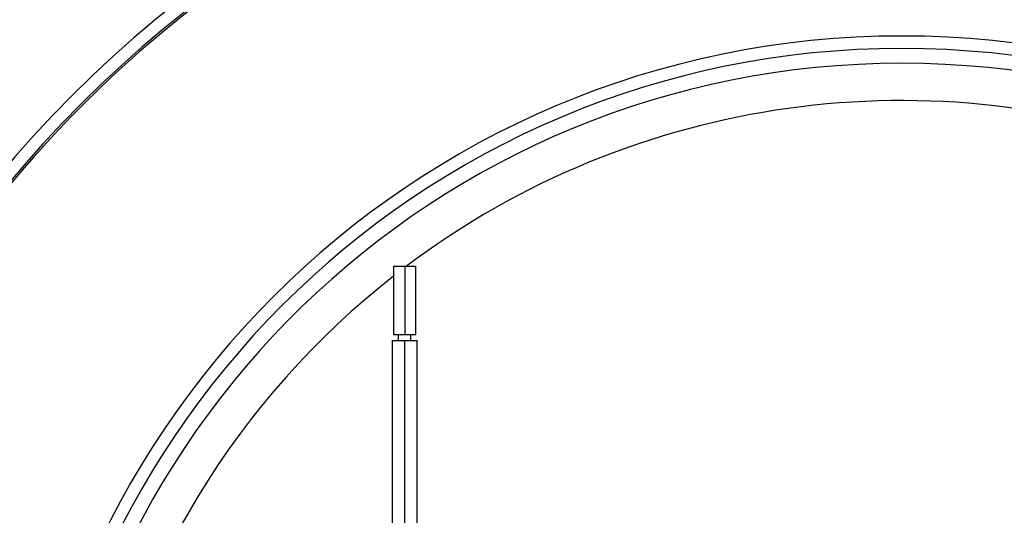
# Model space of a CAD drawing. Header units: millimetres. Extents: x -375 to 375, y -375 to 375.
# Tile 7 of 10: x -71 to 8, y 33 to 73. Entities that reach past the tile are written whole.
import ezdxf

# ---------------------------------------------------------------- set-up
doc = ezdxf.new("R2010")
doc.units = ezdxf.units.MM

msp = doc.modelspace()

# ---------------------------------------------------------------- linework, layer by layer
at = {"color": 7, "linetype": 'Continuous', "lineweight": 25}
for p, q in [((-40.9, 53), (-40.9, 47.5)), ((-40.9, 53), (-39.1, 53)), ((-40, 53), (-40, 47.5)), ((-39.1, 47.5), (-39.1, 53)), ((-41, 47), (-41, 12.5)), ((-41, 47), (-39, 47)), ((-40.9, 47.5), (-39.1, 47.5)), ((-40.5, 47), (-40.5, 47.5)), ((-40, 12.5), (-40, 47)), ((-39.5, 47), (-39.5, 47.5)), ((-39, 12.5), (-39, 47))]:
    msp.add_line(p, q, dxfattribs=at)
for radius, start, end in [(375, 0, 180), (374, 0, 180), (372, 0, 180), (369.25, 0, 180), (112.6, 3.81915, 176.18085), (94.392, 0, 180), (93.404, 0, 180), (93.25, 61.15352, 178.84043), (71.5, 0, 180), (70.499, 0, 180), (69.308, 1.65359, 178.34641), (66.31, 10.86571, 126.93926), (66.31, 128.08265, 169.13429)]:
    msp.add_arc((0, 0), radius, start, end, dxfattribs=at)

doc.saveas('drawing.dxf')
